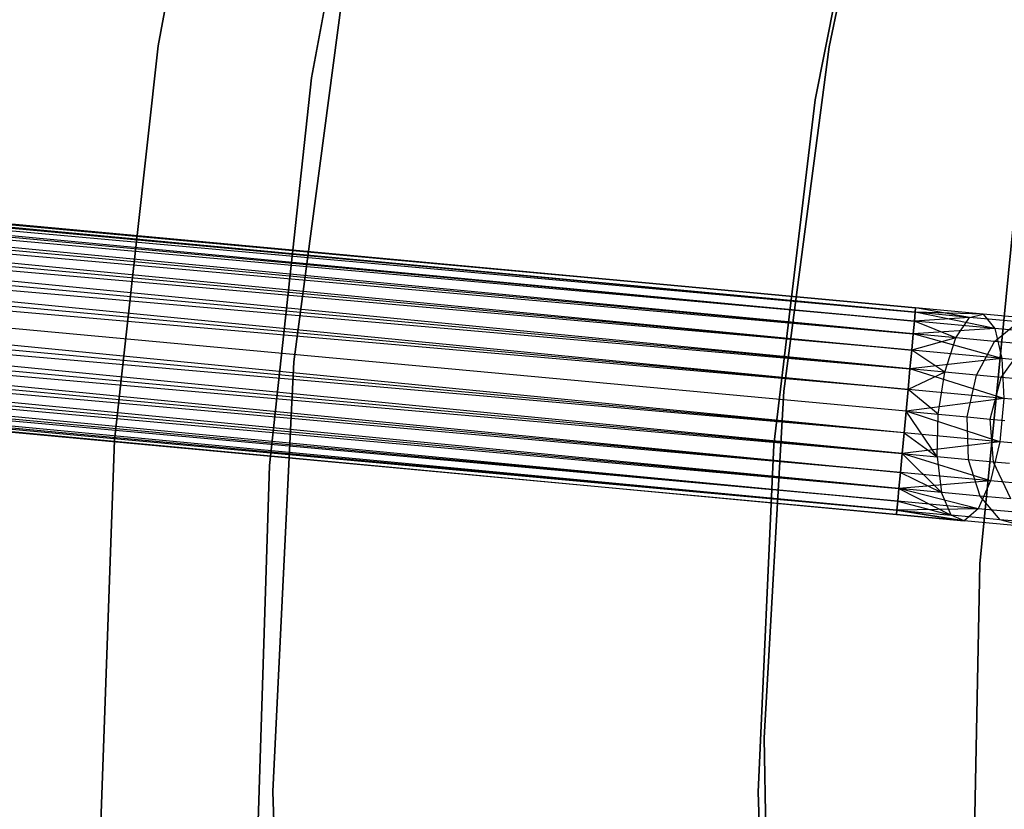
# Model space of a CAD drawing. Extents: x -102 to 102, y -101 to 102.
# Tile 154 of 256: x -52 to -42, y 0 to 8. Entities that reach past the tile are written whole.
import ezdxf

# ---------------------------------------------------------------- set-up
doc = ezdxf.new("R2010")
doc.units = 0
doc.header["$LTSCALE"] = 25.4
doc.layers.get('0').update_dxf_attribs({"linetype": 'CONTINUOUS'})

# ---------------------------------------------------------------- blocks, each defined once
blk = doc.blocks.new('NL2500011659_STL')
at = {"color": 0}
for p, q in [((-49.5322, 11.2041, -308.5), (-50.2314, 7.47, -308.5)), ((-50.2314, 7.47, -315), (-49.5322, 11.2041, -315)), ((-49.5322, 11.2041, -308.5), (-50.2314, 7.47, -308.5)), ((-50.2314, 7.47, -315), (-49.5322, 11.2041, -315)), ((-48.7608, 7.1614, -308.5), (-48.079, 10.8297, -308.5)), ((-48.079, 10.8297, -315), (-48.7608, 7.1614, -315)), ((-48.079, 10.8297, -315), (-48.7608, 7.1614, -315)), ((-48.7608, 7.1614, -308.5), (-48.079, 10.8297, -308.5)), ((-43.1227, 10.713, 1), (-43.8032, 7.4593, 1)), ((-43.8032, 7.4593, -6.5), (-43.1227, 10.713, -6.5)), ((-43.1227, 10.713, 1), (-43.8032, 7.4593, 1)), ((-43.8032, 7.4593, -6.5), (-43.1227, 10.713, -6.5)), ((-43.294, 10.2186, 1), (-43.937, 6.9535, 1)), ((-43.937, 6.9535, 2), (-43.294, 10.2186, 2)), ((-43.294, 10.2186, 1), (-43.937, 6.9535, 1)), ((-43.937, 6.9535, 2), (-43.294, 10.2186, 2)), ((-48.3889, 8.523, -316), (-48.9328, 4.4428, -316)), ((-48.9328, 4.4428, -315), (-48.3889, 8.523, -315)), ((-48.9328, 4.4428, -315), (-48.3889, 8.523, -315)), ((-48.3889, 8.523, -316), (-48.9328, 4.4428, -316)), ((-80.1981, 8.41, -7.3955), (-42.9766, 4.961, -7.6045)), ((-42.9766, 4.961, -7.3955), (-80.1981, 8.41, -7.3955)), ((-80.1981, 8.41, -7.3955), (-42.9766, 4.961, -7.6045)), ((-42.9806, 4.9177, -7.191), (-80.1981, 8.41, -7.3955)), ((-42.9806, 4.9177, -7.191), (-80.1981, 8.41, -7.3955)), ((-42.9766, 4.961, -7.3955), (-80.1981, 8.41, -7.3955)), ((-80.2021, 8.3668, -7.809), (-42.9884, 4.833, -8)), ((-42.9766, 4.961, -7.6045), (-80.2021, 8.3668, -7.809)), ((-42.9766, 4.961, -7.6045), (-80.2021, 8.3668, -7.809)), ((-42.9806, 4.9177, -7.809), (-80.2021, 8.3668, -7.809)), ((-42.9806, 4.9177, -7.809), (-80.2021, 8.3668, -7.809)), ((-80.2021, 8.3668, -7.809), (-42.9884, 4.833, -8)), ((-80.2099, 8.2821, -7), (-42.9806, 4.9177, -7.191)), ((-42.9998, 4.7107, -6.8309), (-80.2099, 8.2821, -7)), ((-42.9998, 4.7107, -6.8309), (-80.2099, 8.2821, -7)), ((-42.9884, 4.833, -7), (-80.2099, 8.2821, -7)), ((-42.9884, 4.833, -7), (-80.2099, 8.2821, -7)), ((-80.2099, 8.2821, -7), (-42.9806, 4.9177, -7.191)), ((-80.2213, 8.1597, -8.1691), (-43.0141, 4.556, -8.309)), ((-42.9884, 4.833, -8), (-80.2213, 8.1597, -8.1691)), ((-42.9884, 4.833, -8), (-80.2213, 8.1597, -8.1691)), ((-42.9998, 4.7107, -8.1691), (-80.2213, 8.1597, -8.1691)), ((-42.9998, 4.7107, -8.1691), (-80.2213, 8.1597, -8.1691)), ((-80.2213, 8.1597, -8.1691), (-43.0141, 4.556, -8.309)), ((-80.2356, 8.005, -6.691), (-42.9998, 4.7107, -6.8309)), ((-43.0308, 4.3757, -6.5865), (-80.2356, 8.005, -6.691)), ((-43.0308, 4.3757, -6.5865), (-80.2356, 8.005, -6.691)), ((-43.0141, 4.556, -6.691), (-80.2356, 8.005, -6.691)), ((-43.0141, 4.556, -6.691), (-80.2356, 8.005, -6.691)), ((-80.2356, 8.005, -6.691), (-42.9998, 4.7107, -6.8309)), ((-80.2523, 7.8248, -8.4135), (-43.0492, 4.1777, -8.4782)), ((-43.0141, 4.556, -8.309), (-80.2523, 7.8248, -8.4135)), ((-43.0141, 4.556, -8.309), (-80.2523, 7.8248, -8.4135)), ((-43.0308, 4.3757, -8.4135), (-80.2523, 7.8248, -8.4135)), ((-43.0308, 4.3757, -8.4135), (-80.2523, 7.8248, -8.4135)), ((-80.2523, 7.8248, -8.4135), (-43.0492, 4.1777, -8.4782)), ((-80.2707, 7.6268, -6.5218), (-43.0308, 4.3757, -6.5865)), ((-43.0492, 4.1777, -6.5218), (-80.2707, 7.6268, -6.5218)), ((-43.0492, 4.1777, -6.5218), (-80.2707, 7.6268, -6.5218)), ((-80.2707, 7.6268, -6.5218), (-43.0308, 4.3757, -6.5865)), ((-50.2314, 7.47, -308.5), (-50.6496, 3.6942, -308.5)), ((-50.6496, 3.6942, -315), (-50.2314, 7.47, -315)), ((-50.2314, 7.47, -308.5), (-50.6496, 3.6942, -308.5)), ((-50.6496, 3.6942, -315), (-50.2314, 7.47, -315)), ((-50.2314, 7.47, -308.5), (-50.2314, 7.47, -315)), ((-50.2314, 7.47, -308.5), (-50.2314, 7.47, -315)), ((-43.8032, 7.4593, 1), (-44.2385, 4.1639, 1)), ((-44.2385, 4.1639, -6.5), (-43.8032, 7.4593, -6.5)), ((-43.8032, 7.4593, 1), (-44.2385, 4.1639, 1)), ((-44.2385, 4.1639, -6.5), (-43.8032, 7.4593, -6.5)), ((-43.8032, 7.4593, 1), (-43.8032, 7.4593, -6.5)), ((-43.8032, 7.4593, 1), (-43.8032, 7.4593, -6.5)), ((-43.0492, 4.1777, -8.4782), (-80.2898, 7.4198, -8.5)), ((-43.0683, 3.9707, -6.5), (-80.2898, 7.4198, -6.5)), ((-43.0683, 3.9707, -6.5), (-80.2898, 7.4198, -6.5)), ((-43.0683, 3.9707, -8.5), (-80.2898, 7.4198, -8.5)), ((-43.0492, 4.1777, -8.4782), (-80.2898, 7.4198, -8.5)), ((-43.0683, 3.9707, -8.5), (-80.2898, 7.4198, -8.5)), ((-43.0875, 3.7637, -8.4782), (-80.2898, 7.4198, -8.5)), ((-43.0875, 3.7637, -8.4782), (-80.2898, 7.4198, -8.5)), ((-43.1059, 3.5657, -6.5865), (-80.309, 7.2127, -6.5218)), ((-43.1059, 3.5657, -6.5865), (-80.309, 7.2127, -6.5218)), ((-43.0875, 3.7637, -6.5218), (-80.309, 7.2127, -6.5218)), ((-43.0875, 3.7637, -6.5218), (-80.309, 7.2127, -6.5218)), ((-49.1631, 3.452, -308.5), (-48.7608, 7.1614, -308.5)), ((-48.7608, 7.1614, -315), (-49.1631, 3.452, -315)), ((-48.7608, 7.1614, -315), (-49.1631, 3.452, -315)), ((-49.1631, 3.452, -308.5), (-48.7608, 7.1614, -308.5)), ((-48.7608, 7.1614, -315), (-48.7608, 7.1614, -308.5)), ((-48.7608, 7.1614, -315), (-48.7608, 7.1614, -308.5)), ((-80.3274, 7.0148, -8.4135), (-43.1226, 3.3854, -8.309)), ((-43.0875, 3.7637, -8.4782), (-80.3274, 7.0148, -8.4135)), ((-43.0875, 3.7637, -8.4782), (-80.3274, 7.0148, -8.4135)), ((-43.1059, 3.5657, -8.4135), (-80.3274, 7.0148, -8.4135)), ((-43.1059, 3.5657, -8.4135), (-80.3274, 7.0148, -8.4135)), ((-80.3274, 7.0148, -8.4135), (-43.1226, 3.3854, -8.309)), ((-43.937, 6.9535, 1), (-44.3342, 3.6494, 1)), ((-44.3342, 3.6494, 2), (-43.937, 6.9535, 2)), ((-43.937, 6.9535, 1), (-44.3342, 3.6494, 1)), ((-44.3342, 3.6494, 2), (-43.937, 6.9535, 2)), ((-43.937, 6.9535, 1), (-43.937, 6.9535, 2)), ((-43.937, 6.9535, 1), (-43.937, 6.9535, 2)), ((-80.3441, 6.8345, -6.691), (-43.1059, 3.5657, -6.5865)), ((-43.1369, 3.2307, -6.8309), (-80.3441, 6.8345, -6.691)), ((-43.1369, 3.2307, -6.8309), (-80.3441, 6.8345, -6.691)), ((-43.1226, 3.3854, -6.691), (-80.3441, 6.8345, -6.691)), ((-43.1226, 3.3854, -6.691), (-80.3441, 6.8345, -6.691)), ((-80.3441, 6.8345, -6.691), (-43.1059, 3.5657, -6.5865)), ((-80.3584, 6.6798, -8.1691), (-43.1482, 3.1083, -8)), ((-43.1226, 3.3854, -8.309), (-80.3584, 6.6798, -8.1691)), ((-43.1226, 3.3854, -8.309), (-80.3584, 6.6798, -8.1691)), ((-43.1369, 3.2307, -8.1691), (-80.3584, 6.6798, -8.1691)), ((-43.1369, 3.2307, -8.1691), (-80.3584, 6.6798, -8.1691)), ((-80.3584, 6.6798, -8.1691), (-43.1482, 3.1083, -8)), ((-80.3698, 6.5574, -7), (-43.1369, 3.2307, -6.8309)), ((-43.1561, 3.0237, -7.191), (-80.3698, 6.5574, -7)), ((-43.1561, 3.0237, -7.191), (-80.3698, 6.5574, -7)), ((-43.1482, 3.1083, -7), (-80.3698, 6.5574, -7)), ((-43.1482, 3.1083, -7), (-80.3698, 6.5574, -7)), ((-80.3698, 6.5574, -7), (-43.1369, 3.2307, -6.8309)), ((-43.1601, 2.9804, -7.3955), (-80.3816, 6.4295, -7.3955)), ((-43.1601, 2.9804, -7.6045), (-80.3816, 6.4295, -7.3955)), ((-80.3816, 6.4295, -7.3955), (-43.1561, 3.0237, -7.191)), ((-43.1601, 2.9804, -7.6045), (-80.3816, 6.4295, -7.3955)), ((-43.1601, 2.9804, -7.3955), (-80.3816, 6.4295, -7.3955)), ((-80.3816, 6.4295, -7.3955), (-43.1561, 3.0237, -7.191)), ((-80.3776, 6.4728, -7.809), (-43.1601, 2.9804, -7.6045)), ((-43.1482, 3.1083, -8), (-80.3776, 6.4728, -7.809)), ((-43.1482, 3.1083, -8), (-80.3776, 6.4728, -7.809)), ((-43.1561, 3.0237, -7.809), (-80.3776, 6.4728, -7.809)), ((-43.1561, 3.0237, -7.809), (-80.3776, 6.4728, -7.809)), ((-80.3776, 6.4728, -7.809), (-43.1601, 2.9804, -7.6045)), ((-42.36, 2.5092, 1), (-42.0431, 5.7456, 1)), ((-42.0431, 5.7456, -6.5), (-42.36, 2.5092, -6.5)), ((-42.0431, 5.7456, -6.5), (-42.36, 2.5092, -6.5)), ((-42.36, 2.5092, 1), (-42.0431, 5.7456, 1)), ((-42.9806, 4.9177, -7.191), (-42.9884, 4.833, -7)), ((-42.9884, 4.833, -8), (-42.9806, 4.9177, -7.809)), ((-42.9884, 4.833, -8), (-42.9806, 4.9177, -7.809)), ((-42.9806, 4.9177, -7.191), (-42.9884, 4.833, -7)), ((-42.9766, 4.961, -7.3955), (-42.9806, 4.9177, -7.191)), ((-42.9806, 4.9177, -7.809), (-42.9766, 4.961, -7.6045)), ((-42.9806, 4.9177, -7.809), (-42.9766, 4.961, -7.6045)), ((-42.9766, 4.961, -7.3955), (-42.9806, 4.9177, -7.191)), ((-42.4603, 4.8695, -7.1082), (-42.9806, 4.9177, -7.191)), ((-42.4603, 4.8695, -7.1082), (-42.9806, 4.9177, -7.191)), ((-42.329, 4.901, -7.5015), (-42.9806, 4.9177, -7.809)), ((-42.329, 4.901, -7.5015), (-42.9806, 4.9177, -7.809)), ((-42.2192, 4.7617, -7.8776), (-42.9806, 4.9177, -7.809)), ((-42.2192, 4.7617, -7.8776), (-42.9806, 4.9177, -7.809)), ((-42.4603, 4.8695, -7.1082), (-42.9766, 4.961, -7.3955)), ((-42.4603, 4.8695, -7.1082), (-42.9766, 4.961, -7.3955)), ((-42.329, 4.901, -7.5015), (-42.9766, 4.961, -7.3955)), ((-42.329, 4.901, -7.5015), (-42.9766, 4.961, -7.6045)), ((-42.329, 4.901, -7.5015), (-42.9766, 4.961, -7.3955)), ((-42.329, 4.901, -7.5015), (-42.9766, 4.961, -7.6045)), ((-42.9884, 4.833, -7), (-42.9998, 4.7107, -6.8309)), ((-42.9998, 4.7107, -8.1691), (-42.9884, 4.833, -8)), ((-42.9998, 4.7107, -8.1691), (-42.9884, 4.833, -8)), ((-42.9884, 4.833, -7), (-42.9998, 4.7107, -6.8309)), ((-42.4603, 4.8695, -7.1082), (-42.9884, 4.833, -7)), ((-42.4603, 4.8695, -7.1082), (-42.9884, 4.833, -7)), ((-42.5903, 4.6727, -6.7657), (-42.9884, 4.833, -7)), ((-42.5903, 4.6727, -6.7657), (-42.9884, 4.833, -7)), ((-42.2192, 4.7617, -7.8776), (-42.9884, 4.833, -8)), ((-42.2192, 4.7617, -7.8776), (-42.9884, 4.833, -8)), ((-42.5903, 4.6727, -6.7657), (-42.4603, 4.8695, -7.1082)), ((-42.5903, 4.6727, -6.7657), (-42.4603, 4.8695, -7.1082)), ((-42.4603, 4.8695, -7.1082), (-42.329, 4.901, -7.5015)), ((-42.4603, 4.8695, -7.1082), (-42.329, 4.901, -7.5015)), ((-41.9909, 4.826, -6.868), (-42.4603, 4.8695, -7.1082)), ((-41.9909, 4.826, -6.868), (-42.4603, 4.8695, -7.1082)), ((-42.329, 4.901, -7.5015), (-42.2192, 4.7617, -7.8776)), ((-41.7448, 4.8468, -7.2026), (-42.329, 4.901, -7.5015)), ((-41.7448, 4.8468, -7.2026), (-42.329, 4.901, -7.5015)), ((-42.329, 4.901, -7.5015), (-42.2192, 4.7617, -7.8776)), ((-42.2208, 4.6385, -6.5767), (-41.9909, 4.826, -6.868)), ((-42.2208, 4.6385, -6.5767), (-41.9909, 4.826, -6.868)), ((-42.2192, 4.7617, -7.8776), (-42.9998, 4.7107, -8.1691)), ((-42.2192, 4.7617, -7.8776), (-42.9998, 4.7107, -8.1691)), ((-42.2192, 4.7617, -7.8776), (-42.1498, 4.4759, -8.1715)), ((-41.5252, 4.6974, -7.5225), (-42.2192, 4.7617, -7.8776)), ((-41.5252, 4.6974, -7.5225), (-42.2192, 4.7617, -7.8776)), ((-42.2192, 4.7617, -7.8776), (-42.1498, 4.4759, -8.1715)), ((-42.9998, 4.7107, -6.8309), (-43.0141, 4.556, -6.691)), ((-43.0141, 4.556, -8.309), (-42.9998, 4.7107, -8.1691)), ((-43.0141, 4.556, -8.309), (-42.9998, 4.7107, -8.1691)), ((-42.9998, 4.7107, -6.8309), (-43.0141, 4.556, -6.691)), ((-42.5903, 4.6727, -6.7657), (-43.0141, 4.556, -6.691)), ((-42.5903, 4.6727, -6.7657), (-43.0141, 4.556, -6.691)), ((-42.5903, 4.6727, -6.7657), (-42.9998, 4.7107, -6.8309)), ((-42.5903, 4.6727, -6.7657), (-42.9998, 4.7107, -6.8309)), ((-42.1498, 4.4759, -8.1715), (-42.9998, 4.7107, -8.1691)), ((-42.1498, 4.4759, -8.1715), (-42.9998, 4.7107, -8.1691)), ((-42.6965, 4.3447, -6.5333), (-42.5903, 4.6727, -6.7657)), ((-42.6965, 4.3447, -6.5333), (-42.5903, 4.6727, -6.7657)), ((-42.2208, 4.6385, -6.5767), (-42.5903, 4.6727, -6.7657)), ((-42.2208, 4.6385, -6.5767), (-42.5903, 4.6727, -6.7657)), ((-42.3949, 4.3168, -6.379), (-42.2208, 4.6385, -6.5767)), ((-42.3949, 4.3168, -6.379), (-42.2208, 4.6385, -6.5767)), ((-41.9277, 4.6113, -6.2823), (-42.2208, 4.6385, -6.5767)), ((-41.9277, 4.6113, -6.2823), (-42.2208, 4.6385, -6.5767)), ((-43.0141, 4.556, -6.691), (-43.0308, 4.3757, -6.5865)), ((-43.0308, 4.3757, -8.4135), (-43.0141, 4.556, -8.309)), ((-43.0308, 4.3757, -8.4135), (-43.0141, 4.556, -8.309)), ((-43.0141, 4.556, -6.691), (-43.0308, 4.3757, -6.5865)), ((-42.6965, 4.3447, -6.5333), (-43.0141, 4.556, -6.691)), ((-42.6965, 4.3447, -6.5333), (-43.0141, 4.556, -6.691)), ((-42.1498, 4.4759, -8.1715), (-43.0141, 4.556, -8.309)), ((-42.1498, 4.4759, -8.1715), (-43.0141, 4.556, -8.309)), ((-42.1556, 4.2946, -6.1386), (-41.9277, 4.6113, -6.2823)), ((-42.1556, 4.2946, -6.1386), (-41.9277, 4.6113, -6.2823)), ((-48.9328, 4.4428, -316), (-49.1334, 0.3313, -316)), ((-49.1334, 0.3313, -315), (-48.9328, 4.4428, -315)), ((-49.1334, 0.3313, -315), (-48.9328, 4.4428, -315)), ((-48.9328, 4.4428, -316), (-49.1334, 0.3313, -316)), ((-48.9328, 4.4428, -315), (-48.9328, 4.4428, -316)), ((-48.9328, 4.4428, -315), (-48.9328, 4.4428, -316)), ((-42.1498, 4.4759, -8.1715), (-43.0308, 4.3757, -8.4135)), ((-42.1498, 4.4759, -8.1715), (-43.0308, 4.3757, -8.4135)), ((-42.1498, 4.4759, -8.1715), (-42.1328, 4.0928, -8.3324)), ((-41.37, 4.4036, -7.7725), (-42.1498, 4.4759, -8.1715)), ((-41.37, 4.4036, -7.7725), (-42.1498, 4.4759, -8.1715)), ((-42.1498, 4.4759, -8.1715), (-42.1328, 4.0928, -8.3324)), ((-43.0308, 4.3757, -6.5865), (-43.0492, 4.1777, -6.5218)), ((-43.0492, 4.1777, -8.4782), (-43.0308, 4.3757, -8.4135)), ((-43.0492, 4.1777, -8.4782), (-43.0308, 4.3757, -8.4135)), ((-43.0308, 4.3757, -6.5865), (-43.0492, 4.1777, -6.5218)), ((-42.6965, 4.3447, -6.5333), (-43.0492, 4.1777, -6.5218)), ((-42.6965, 4.3447, -6.5333), (-43.0492, 4.1777, -6.5218)), ((-42.6965, 4.3447, -6.5333), (-43.0308, 4.3757, -6.5865)), ((-42.6965, 4.3447, -6.5333), (-43.0308, 4.3757, -6.5865)), ((-42.1328, 4.0928, -8.3324), (-43.0308, 4.3757, -8.4135)), ((-42.1328, 4.0928, -8.3324), (-43.0308, 4.3757, -8.4135)), ((-42.7606, 3.9422, -6.4511), (-42.6965, 4.3447, -6.5333)), ((-42.7606, 3.9422, -6.4511), (-42.6965, 4.3447, -6.5333)), ((-42.3949, 4.3168, -6.379), (-42.6965, 4.3447, -6.5333)), ((-42.3949, 4.3168, -6.379), (-42.6965, 4.3447, -6.5333)), ((-42.4831, 3.9164, -6.309), (-42.3949, 4.3168, -6.379)), ((-42.4831, 3.9164, -6.309), (-42.3949, 4.3168, -6.379)), ((-42.1556, 4.2946, -6.1386), (-42.3949, 4.3168, -6.379)), ((-42.1556, 4.2946, -6.1386), (-42.3949, 4.3168, -6.379)), ((-42.2628, 3.896, -6.0878), (-42.1556, 4.2946, -6.1386)), ((-42.2628, 3.896, -6.0878), (-42.1556, 4.2946, -6.1386)), ((-42.0019, 4.2803, -5.8357), (-42.1556, 4.2946, -6.1386)), ((-42.0019, 4.2803, -5.8357), (-42.1556, 4.2946, -6.1386)), ((-44.2385, 4.1639, 1), (-44.4264, 0.8451, 1)), ((-44.4264, 0.8451, -6.5), (-44.2385, 4.1639, -6.5)), ((-44.2385, 4.1639, 1), (-44.4264, 0.8451, 1)), ((-44.4264, 0.8451, -6.5), (-44.2385, 4.1639, -6.5)), ((-44.2385, 4.1639, 1), (-44.2385, 4.1639, -6.5)), ((-44.2385, 4.1639, 1), (-44.2385, 4.1639, -6.5)), ((-43.0492, 4.1777, -6.5218), (-43.0683, 3.9707, -6.5)), ((-43.0683, 3.9707, -8.5), (-43.0492, 4.1777, -8.4782)), ((-43.0492, 4.1777, -6.5218), (-43.0683, 3.9707, -6.5)), ((-43.0683, 3.9707, -8.5), (-43.0492, 4.1777, -8.4782)), ((-42.7606, 3.9422, -6.4511), (-43.0492, 4.1777, -6.5218)), ((-42.7606, 3.9422, -6.4511), (-43.0492, 4.1777, -6.5218)), ((-42.1328, 4.0928, -8.3324), (-43.0492, 4.1777, -8.4782)), ((-42.1328, 4.0928, -8.3324), (-43.0492, 4.1777, -8.4782)), ((-42.1328, 4.0928, -8.3324), (-43.0683, 3.9707, -8.5)), ((-42.1328, 4.0928, -8.3324), (-43.0683, 3.9707, -8.5)), ((-42.1328, 4.0928, -8.3324), (-42.1711, 3.6787, -8.3324)), ((-42.1328, 4.0928, -8.3324), (-42.1711, 3.6787, -8.3324)), ((-41.3061, 4.0162, -7.9094), (-42.1328, 4.0928, -8.3324)), ((-41.3061, 4.0162, -7.9094), (-42.1328, 4.0928, -8.3324)), ((-43.0875, 3.7637, -8.4782), (-43.0683, 3.9707, -8.5)), ((-43.0683, 3.9707, -6.5), (-43.0875, 3.7637, -6.5218)), ((-43.0683, 3.9707, -6.5), (-43.0875, 3.7637, -6.5218)), ((-43.0875, 3.7637, -8.4782), (-43.0683, 3.9707, -8.5)), ((-43.0683, 3.9707, -6.5), (-42.7606, 3.9422, -6.4511)), ((-42.1711, 3.6787, -8.3324), (-43.0683, 3.9707, -8.5)), ((-42.1711, 3.6787, -8.3324), (-43.0683, 3.9707, -8.5)), ((-42.7716, 3.5347, -6.5333), (-43.0683, 3.9707, -6.5)), ((-42.7716, 3.5347, -6.5333), (-43.0683, 3.9707, -6.5)), ((-43.0683, 3.9707, -6.5), (-42.7606, 3.9422, -6.4511)), ((-42.7716, 3.5347, -6.5333), (-42.7606, 3.9422, -6.4511)), ((-42.7716, 3.5347, -6.5333), (-42.7606, 3.9422, -6.4511)), ((-42.7606, 3.9422, -6.4511), (-42.4831, 3.9164, -6.309)), ((-42.7606, 3.9422, -6.4511), (-42.4831, 3.9164, -6.309)), ((-42.4831, 3.9164, -6.309), (-42.2628, 3.896, -6.0878)), ((-42.47, 3.5068, -6.379), (-42.4831, 3.9164, -6.309)), ((-42.4831, 3.9164, -6.309), (-42.2628, 3.896, -6.0878)), ((-42.47, 3.5068, -6.379), (-42.4831, 3.9164, -6.309)), ((-42.2628, 3.896, -6.0878), (-42.1213, 3.8829, -5.809)), ((-42.2307, 3.4846, -6.1386), (-42.2628, 3.896, -6.0878)), ((-42.2628, 3.896, -6.0878), (-42.1213, 3.8829, -5.809)), ((-42.2307, 3.4846, -6.1386), (-42.2628, 3.896, -6.0878)), ((-50.6496, 3.6942, -308.5), (-50.7845, -0.1024, -308.5)), ((-50.7845, -0.1024, -315), (-50.6496, 3.6942, -315)), ((-50.6496, 3.6942, -308.5), (-50.7845, -0.1024, -308.5)), ((-50.7845, -0.1024, -315), (-50.6496, 3.6942, -315)), ((-50.6496, 3.6942, -308.5), (-50.6496, 3.6942, -315)), ((-50.6496, 3.6942, -308.5), (-50.6496, 3.6942, -315)), ((-43.1059, 3.5657, -8.4135), (-43.0875, 3.7637, -8.4782)), ((-43.0875, 3.7637, -6.5218), (-43.1059, 3.5657, -6.5865)), ((-43.0875, 3.7637, -6.5218), (-43.1059, 3.5657, -6.5865)), ((-43.1059, 3.5657, -8.4135), (-43.0875, 3.7637, -8.4782)), ((-42.1711, 3.6787, -8.3324), (-43.1059, 3.5657, -8.4135)), ((-42.1711, 3.6787, -8.3324), (-43.1059, 3.5657, -8.4135)), ((-42.1711, 3.6787, -8.3324), (-43.0875, 3.7637, -8.4782)), ((-42.1711, 3.6787, -8.3324), (-43.0875, 3.7637, -8.4782)), ((-43.0875, 3.7637, -6.5218), (-42.7716, 3.5347, -6.5333)), ((-43.0875, 3.7637, -6.5218), (-42.7716, 3.5347, -6.5333)), ((-42.1711, 3.6787, -8.3324), (-42.2582, 3.3053, -8.1715)), ((-42.1711, 3.6787, -8.3324), (-42.2582, 3.3053, -8.1715)), ((-41.3445, 3.6021, -7.9094), (-42.1711, 3.6787, -8.3324)), ((-41.3445, 3.6021, -7.9094), (-42.1711, 3.6787, -8.3324)), ((-44.3342, 3.6494, 1), (-44.4833, 0.325, 1)), ((-44.4833, 0.325, 2), (-44.3342, 3.6494, 2)), ((-44.3342, 3.6494, 1), (-44.4833, 0.325, 1)), ((-44.4833, 0.325, 2), (-44.3342, 3.6494, 2)), ((-44.3342, 3.6494, 1), (-44.3342, 3.6494, 2)), ((-44.3342, 3.6494, 1), (-44.3342, 3.6494, 2)), ((-43.1226, 3.3854, -8.309), (-43.1059, 3.5657, -8.4135)), ((-43.1059, 3.5657, -6.5865), (-43.1226, 3.3854, -6.691)), ((-43.1059, 3.5657, -6.5865), (-43.1226, 3.3854, -6.691)), ((-43.1226, 3.3854, -8.309), (-43.1059, 3.5657, -8.4135)), ((-42.2582, 3.3053, -8.1715), (-43.1059, 3.5657, -8.4135)), ((-42.2582, 3.3053, -8.1715), (-43.1059, 3.5657, -8.4135)), ((-43.1059, 3.5657, -6.5865), (-42.7716, 3.5347, -6.5333)), ((-43.1059, 3.5657, -6.5865), (-42.7716, 3.5347, -6.5333)), ((-43.1059, 3.5657, -6.5865), (-42.7274, 3.1928, -6.7657)), ((-43.1059, 3.5657, -6.5865), (-42.7274, 3.1928, -6.7657)), ((-42.47, 3.5068, -6.379), (-42.7716, 3.5347, -6.5333)), ((-42.7716, 3.5347, -6.5333), (-42.7274, 3.1928, -6.7657)), ((-42.7716, 3.5347, -6.5333), (-42.7274, 3.1928, -6.7657)), ((-42.47, 3.5068, -6.379), (-42.7716, 3.5347, -6.5333)), ((-42.358, 3.1585, -6.5767), (-42.47, 3.5068, -6.379)), ((-42.2307, 3.4846, -6.1386), (-42.47, 3.5068, -6.379)), ((-42.358, 3.1585, -6.5767), (-42.47, 3.5068, -6.379)), ((-42.2307, 3.4846, -6.1386), (-42.47, 3.5068, -6.379)), ((-49.2838, -0.2773, -308.5), (-49.1631, 3.452, -308.5)), ((-49.1631, 3.452, -315), (-49.2838, -0.2773, -315)), ((-49.1631, 3.452, -315), (-49.2838, -0.2773, -315)), ((-49.2838, -0.2773, -308.5), (-49.1631, 3.452, -308.5)), ((-49.1631, 3.452, -315), (-49.1631, 3.452, -308.5)), ((-49.1631, 3.452, -315), (-49.1631, 3.452, -308.5)), ((-42.0648, 3.1314, -6.2823), (-42.2307, 3.4846, -6.1386)), ((-42.077, 3.4703, -5.8357), (-42.2307, 3.4846, -6.1386)), ((-42.0648, 3.1314, -6.2823), (-42.2307, 3.4846, -6.1386)), ((-42.077, 3.4703, -5.8357), (-42.2307, 3.4846, -6.1386)), ((-43.1369, 3.2307, -8.1691), (-43.1226, 3.3854, -8.309)), ((-43.1226, 3.3854, -6.691), (-43.1369, 3.2307, -6.8309)), ((-43.1226, 3.3854, -6.691), (-43.1369, 3.2307, -6.8309)), ((-43.1369, 3.2307, -8.1691), (-43.1226, 3.3854, -8.309)), ((-42.2582, 3.3053, -8.1715), (-43.1369, 3.2307, -8.1691)), ((-42.2582, 3.3053, -8.1715), (-43.1369, 3.2307, -8.1691)), ((-42.2582, 3.3053, -8.1715), (-43.1226, 3.3854, -8.309)), ((-42.2582, 3.3053, -8.1715), (-43.1226, 3.3854, -8.309)), ((-43.1226, 3.3854, -6.691), (-42.7274, 3.1928, -6.7657)), ((-43.1226, 3.3854, -6.691), (-42.7274, 3.1928, -6.7657)), ((-42.2582, 3.3053, -8.1715), (-42.379, 3.0371, -7.8776)), ((-42.2582, 3.3053, -8.1715), (-42.379, 3.0371, -7.8776)), ((-41.4785, 3.2331, -7.7725), (-42.2582, 3.3053, -8.1715)), ((-41.4785, 3.2331, -7.7725), (-42.2582, 3.3053, -8.1715)), ((-43.1482, 3.1083, -8), (-43.1369, 3.2307, -8.1691)), ((-43.1369, 3.2307, -6.8309), (-43.1482, 3.1083, -7)), ((-43.1369, 3.2307, -6.8309), (-43.1482, 3.1083, -7)), ((-43.1482, 3.1083, -8), (-43.1369, 3.2307, -8.1691)), ((-42.379, 3.0371, -7.8776), (-43.1369, 3.2307, -8.1691)), ((-42.379, 3.0371, -7.8776), (-43.1369, 3.2307, -8.1691)), ((-42.7274, 3.1928, -6.7657), (-43.1369, 3.2307, -6.8309)), ((-43.1369, 3.2307, -6.8309), (-42.6358, 2.9755, -7.1082)), ((-43.1369, 3.2307, -6.8309), (-42.6358, 2.9755, -7.1082)), ((-42.7274, 3.1928, -6.7657), (-43.1369, 3.2307, -6.8309)), ((-42.6358, 2.9755, -7.1082), (-42.7274, 3.1928, -6.7657)), ((-42.358, 3.1585, -6.5767), (-42.7274, 3.1928, -6.7657)), ((-42.6358, 2.9755, -7.1082), (-42.7274, 3.1928, -6.7657)), ((-42.358, 3.1585, -6.5767), (-42.7274, 3.1928, -6.7657)), ((-42.1664, 2.932, -6.868), (-42.358, 3.1585, -6.5767)), ((-42.0648, 3.1314, -6.2823), (-42.358, 3.1585, -6.5767)), ((-42.1664, 2.932, -6.868), (-42.358, 3.1585, -6.5767)), ((-42.0648, 3.1314, -6.2823), (-42.358, 3.1585, -6.5767)), ((-43.1601, 2.9804, -7.6045), (-43.1561, 3.0237, -7.809)), ((-43.1561, 3.0237, -7.191), (-43.1601, 2.9804, -7.3955)), ((-43.1561, 3.0237, -7.191), (-43.1601, 2.9804, -7.3955)), ((-43.1601, 2.9804, -7.6045), (-43.1561, 3.0237, -7.809)), ((-43.1561, 3.0237, -7.809), (-43.1482, 3.1083, -8)), ((-43.1482, 3.1083, -7), (-43.1561, 3.0237, -7.191)), ((-43.1482, 3.1083, -7), (-43.1561, 3.0237, -7.191)), ((-43.1561, 3.0237, -7.809), (-43.1482, 3.1083, -8)), ((-42.379, 3.0371, -7.8776), (-43.1561, 3.0237, -7.809)), ((-42.379, 3.0371, -7.8776), (-43.1561, 3.0237, -7.809)), ((-42.5125, 2.9204, -7.5015), (-43.1561, 3.0237, -7.809)), ((-42.5125, 2.9204, -7.5015), (-43.1561, 3.0237, -7.809)), ((-43.1561, 3.0237, -7.191), (-42.6358, 2.9755, -7.1082)), ((-43.1561, 3.0237, -7.191), (-42.6358, 2.9755, -7.1082)), ((-43.1561, 3.0237, -7.191), (-42.5125, 2.9204, -7.5015)), ((-43.1561, 3.0237, -7.191), (-42.5125, 2.9204, -7.5015)), ((-42.379, 3.0371, -7.8776), (-43.1482, 3.1083, -8)), ((-42.379, 3.0371, -7.8776), (-43.1482, 3.1083, -8)), ((-43.1482, 3.1083, -7), (-42.6358, 2.9755, -7.1082)), ((-43.1482, 3.1083, -7), (-42.6358, 2.9755, -7.1082)), ((-42.379, 3.0371, -7.8776), (-42.5125, 2.9204, -7.5015)), ((-42.379, 3.0371, -7.8776), (-42.5125, 2.9204, -7.5015)), ((-41.685, 2.9728, -7.5225), (-42.379, 3.0371, -7.8776)), ((-41.685, 2.9728, -7.5225), (-42.379, 3.0371, -7.8776)), ((-42.5125, 2.9204, -7.5015), (-43.1601, 2.9804, -7.6045)), ((-43.1601, 2.9804, -7.3955), (-42.5125, 2.9204, -7.5015)), ((-43.1601, 2.9804, -7.3955), (-42.5125, 2.9204, -7.5015)), ((-42.5125, 2.9204, -7.5015), (-43.1601, 2.9804, -7.6045)), ((-42.5125, 2.9204, -7.5015), (-42.6358, 2.9755, -7.1082)), ((-42.1664, 2.932, -6.868), (-42.6358, 2.9755, -7.1082)), ((-42.5125, 2.9204, -7.5015), (-42.6358, 2.9755, -7.1082)), ((-42.1664, 2.932, -6.868), (-42.6358, 2.9755, -7.1082)), ((-41.9284, 2.8663, -7.2026), (-42.1664, 2.932, -6.868)), ((-41.7939, 2.8975, -6.4939), (-42.1664, 2.932, -6.868)), ((-41.9284, 2.8663, -7.2026), (-42.1664, 2.932, -6.868)), ((-41.7939, 2.8975, -6.4939), (-42.1664, 2.932, -6.868)), ((-41.9284, 2.8663, -7.2026), (-42.5125, 2.9204, -7.5015)), ((-41.9284, 2.8663, -7.2026), (-42.5125, 2.9204, -7.5015)), ((-42.4282, -0.742, 1), (-42.36, 2.5092, 1)), ((-42.36, 2.5092, -6.5), (-42.4282, -0.742, -6.5)), ((-42.36, 2.5092, -6.5), (-42.4282, -0.742, -6.5)), ((-42.4282, -0.742, 1), (-42.36, 2.5092, 1)), ((-42.36, 2.5092, -6.5), (-42.36, 2.5092, 1)), ((-42.36, 2.5092, -6.5), (-42.36, 2.5092, 1)), ((-44.4264, 0.8451, 1), (-44.3658, -2.4784, 1)), ((-44.3658, -2.4784, -6.5), (-44.4264, 0.8451, -6.5)), ((-44.4264, 0.8451, 1), (-44.3658, -2.4784, 1)), ((-44.4264, 0.8451, 1), (-44.4264, 0.8451, -6.5)), ((-44.3658, -2.4784, -6.5), (-44.4264, 0.8451, -6.5)), ((-44.4264, 0.8451, 1), (-44.4264, 0.8451, -6.5)), ((-49.1334, 0.3313, -316), (-48.9893, -3.7826, -316)), ((-48.9893, -3.7826, -315), (-49.1334, 0.3313, -315)), ((-49.1334, 0.3313, -315), (-49.1334, 0.3313, -316)), ((-49.1334, 0.3313, -315), (-49.1334, 0.3313, -316)), ((-48.9893, -3.7826, -315), (-49.1334, 0.3313, -315)), ((-49.1334, 0.3313, -316), (-48.9893, -3.7826, -316)), ((-44.4833, 0.325, 1), (-44.4833, 0.325, 2)), ((-44.4833, 0.325, 1), (-44.3836, -3.0014, 1)), ((-44.3836, -3.0014, 2), (-44.4833, 0.325, 2)), ((-44.4833, 0.325, 1), (-44.4833, 0.325, 2)), ((-44.4833, 0.325, 1), (-44.3836, -3.0014, 1)), ((-44.3836, -3.0014, 2), (-44.4833, 0.325, 2))]:
    blk.add_line(p, q, dxfattribs=at)

msp = doc.modelspace()

# ---------------------------------------------------------------- block references
at = {"color": 0}
msp.add_blockref('NL2500011659_STL', (0, 0), dxfattribs=at)

doc.saveas('drawing.dxf')
